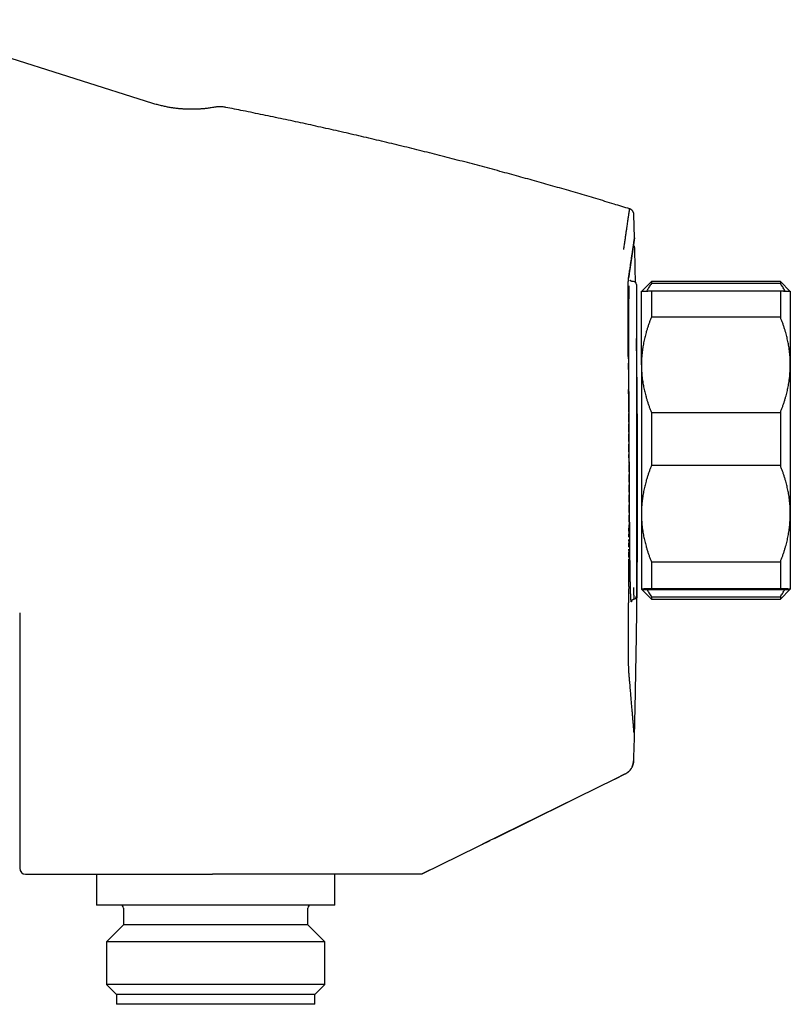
# Model space of a CAD drawing. Header units: millimetres. Extents: x 8 to 749, y 12 to 447.
# Tile 3 of 29: x 131 to 209, y 337 to 436. Entities that reach past the tile are written whole.
import ezdxf

# ---------------------------------------------------------------- set-up
doc = ezdxf.new("R2010")
doc.units = ezdxf.units.MM

msp = doc.modelspace()

# ---------------------------------------------------------------- linework, layer by layer
at = {"color": 7, "linetype": 'Continuous', "lineweight": 30}
for p, q in [((144.612, 428.036), (117.89, 436.462)), ((193.153, 414.504), (193.091, 416.854)), ((193.182, 413.43), (193.182, 413.43)), ((193.024, 410.097), (192.932, 410.097)), ((193.356, 409.797), (193.356, 378.397)), ((194.856, 410.097), (193.857, 409.098)), ((207.856, 410.097), (194.856, 410.097)), ((194.856, 410.097), (194.856, 409.892)), ((207.856, 409.892), (194.856, 409.892)), ((208.856, 409.098), (207.856, 410.097)), ((207.856, 410.097), (207.856, 409.892)), ((193.857, 409.098), (193.856, 409.097)), ((193.856, 401.701), (193.856, 409.097)), ((194.856, 409.141), (194.856, 406.501)), ((194.856, 409.141), (207.856, 409.141)), ((207.856, 409.141), (207.856, 406.501)), ((208.856, 409.097), (208.856, 409.098)), ((208.856, 409.097), (208.856, 401.701)), ((207.856, 406.501), (194.856, 406.501)), ((193.856, 401.701), (193.856, 386.702)), ((208.856, 401.701), (208.856, 386.702)), ((192.581, 396.925), (192.575, 397.858)), ((192.581, 396.925), (192.582, 396.779)), ((192.587, 395.932), (192.582, 396.779)), ((194.856, 396.902), (194.856, 391.546)), ((194.856, 396.902), (207.856, 396.902)), ((207.856, 396.902), (207.856, 391.546)), ((192.587, 395.932), (192.588, 395.754)), ((192.592, 394.931), (192.588, 395.754)), ((192.592, 394.931), (192.593, 394.748)), ((192.597, 393.968), (192.593, 394.748)), ((192.596, 393.968), (192.598, 393.699)), ((192.6, 392.95), (192.598, 393.699)), ((192.6, 392.95), (192.601, 392.678)), ((192.603, 391.931), (192.601, 392.678)), ((192.603, 391.931), (192.604, 391.657)), ((192.605, 390.912), (192.604, 391.657)), ((192.605, 390.912), (192.605, 390.638)), ((207.856, 391.546), (194.856, 391.546)), ((192.606, 389.892), (192.606, 390.638)), ((192.606, 389.892), (192.606, 389.618)), ((192.607, 388.872), (192.606, 389.618)), ((192.607, 388.871), (192.607, 388.599)), ((192.606, 387.851), (192.607, 388.599)), ((192.606, 387.851), (192.606, 387.58)), ((192.605, 386.829), (192.604, 386.552)), ((192.605, 386.829), (192.606, 387.58)), ((192.603, 385.889), (192.602, 385.597)), ((192.603, 385.889), (192.604, 386.553)), ((193.856, 386.702), (193.856, 379.098)), ((208.856, 386.702), (208.856, 379.098)), ((192.6, 384.928), (192.599, 384.648)), ((192.6, 384.928), (192.602, 385.597)), ((192.596, 383.963), (192.595, 383.73)), ((192.596, 383.963), (192.597, 384.116)), ((192.598, 384.349), (192.599, 384.648)), ((192.588, 382.282), (192.591, 382.835)), ((192.592, 383.006), (192.591, 382.834)), ((192.592, 383.006), (192.593, 383.144)), ((192.594, 383.338), (192.595, 383.73)), ((194.856, 381.858), (207.856, 381.858)), ((194.856, 381.858), (194.856, 379.142)), ((207.856, 381.858), (207.856, 379.142)), ((193.856, 379.098), (193.856, 379.097)), ((193.856, 379.097), (193.857, 379.097)), ((193.857, 379.097), (194.856, 378.097)), ((207.856, 379.142), (194.856, 379.142)), ((194.856, 379.053), (207.856, 379.053)), ((207.856, 378.097), (208.856, 379.097)), ((208.856, 379.098), (208.856, 379.097)), ((208.856, 379.097), (208.856, 379.097)), ((194.856, 378.345), (207.856, 378.345)), ((194.856, 378.345), (194.856, 378.097)), ((194.856, 378.097), (207.856, 378.097)), ((207.856, 378.345), (207.856, 378.097)), ((131.206, 376.719), (131.206, 350.987)), ((193.11, 364.659), (193.11, 364.656)), ((193.053, 361.794), (193.053, 361.797)), ((192.224, 360.494), (192.219, 360.491)), ((191.168, 359.974), (177.854, 353.419)), ((179.042, 354.004), (186.522, 357.687)), ((171.819, 350.448), (177.355, 353.174)), ((177.355, 353.174), (177.854, 353.419)), ((177.626, 353.307), (177.628, 353.307)), ((177.628, 353.307), (177.641, 353.315)), ((177.628, 353.307), (177.628, 353.307)), ((177.64, 353.314), (178.615, 353.794)), ((177.848, 353.416), (177.864, 353.424)), ((138.956, 350.387), (138.956, 347.287)), ((171.554, 350.387), (150.622, 350.387)), ((162.956, 347.287), (162.956, 350.387)), ((171.811, 350.445), (171.819, 350.448)), ((172.507, 350.787), (171.819, 350.448)), ((171.819, 350.448), (171.819, 350.448)), ((147.156, 347.287), (138.956, 347.287)), ((162.956, 347.287), (147.156, 347.287)), ((141.656, 346.987), (141.656, 345.287)), ((160.256, 345.287), (160.256, 346.987)), ((141.656, 345.287), (139.956, 343.587)), ((148.011, 345.287), (141.656, 345.287)), ((160.256, 345.287), (148.011, 345.287)), ((161.956, 343.587), (160.256, 345.287)), ((139.956, 343.587), (139.956, 339.287)), ((147.473, 343.587), (139.956, 343.587)), ((161.956, 343.587), (147.473, 343.587)), ((161.956, 339.287), (161.956, 343.587)), ((139.956, 339.287), (140.956, 338.287)), ((147.473, 339.287), (139.956, 339.287)), ((161.956, 339.287), (147.473, 339.287)), ((160.956, 338.287), (161.956, 339.287)), ((140.956, 338.287), (140.956, 337.287)), ((147.789, 338.287), (140.956, 338.287)), ((160.956, 338.287), (147.789, 338.287)), ((160.956, 337.287), (160.956, 338.287)), ((147.789, 337.287), (140.956, 337.287)), ((160.956, 337.287), (147.789, 337.287))]:
    msp.add_line(p, q, dxfattribs=at)
for centre, radius, start, end in [((193.056, 409.797), 0.3, 360, 90), ((193.056, 378.397), 0.3, 278.11841, 0), ((131.806, 350.987), 0.6, 180, 270), ((141.356, 346.987), 0.3, 0, 90), ((160.556, 346.987), 0.3, 90, 180)]:
    msp.add_arc(centre, radius, start, end, dxfattribs=at)
for points, knots in [([(150.839, 427.643), (150.766, 427.63), (150.622, 427.605), (150.41, 427.572), (150.206, 427.544), (150.009, 427.52), (149.82, 427.499), (149.642, 427.483), (149.476, 427.47), (149.32, 427.459), (149.171, 427.451), (149.03, 427.444), (148.896, 427.44), (148.77, 427.437), (148.651, 427.435), (148.54, 427.435), (148.436, 427.435), (148.34, 427.436), (148.253, 427.437), (148.17, 427.439), (148.087, 427.442), (147.997, 427.445), (147.896, 427.45), (147.784, 427.455), (147.663, 427.463), (147.535, 427.472), (147.397, 427.483), (147.255, 427.496), (147.107, 427.512), (146.955, 427.529), (146.795, 427.549), (146.628, 427.573), (146.454, 427.6), (146.273, 427.63), (146.086, 427.664), (145.891, 427.703), (145.69, 427.746), (145.484, 427.794), (145.273, 427.846), (145.057, 427.904), (144.836, 427.967), (144.687, 428.013), (144.612, 428.036)], [0, 0, 0, 0, 0.0353095, 0.0693465, 0.1020994, 0.1335576, 0.1637119, 0.1925541, 0.21854, 0.2433477, 0.2669728, 0.2894111, 0.3106592, 0.3307143, 0.3495739, 0.3672358, 0.3836984, 0.3989603, 0.4127798, 0.4254443, 0.438261, 0.4522462, 0.4686607, 0.4864375, 0.5055761, 0.5260757, 0.5479352, 0.5711529, 0.5942859, 0.6186222, 0.644159, 0.6708928, 0.6988197, 0.7279348, 0.7582327, 0.7897069, 0.8223502, 0.8561544, 0.8904758, 0.925898, 0.9624101, 1, 1, 1, 1]), ([(151.952, 427.635), (151.901, 427.644), (151.799, 427.662), (151.647, 427.68), (151.5, 427.689), (151.358, 427.692), (151.222, 427.688), (151.093, 427.679), (150.971, 427.664), (150.887, 427.652), (150.844, 427.644), (150.838, 427.643)], [0, 0, 0, 0, 0.140514, 0.276825, 0.408509, 0.535179, 0.656488, 0.772129, 0.881831, 0.985364, 1, 1, 1, 1]), ([(192.673, 417.406), (192.146, 417.567), (191.012, 417.916), (189.267, 418.439), (187.44, 418.98), (185.61, 419.511), (183.778, 420.033), (181.944, 420.547), (180.046, 421.068), (178.085, 421.597), (176.06, 422.132), (174.032, 422.656), (172.001, 423.169), (169.967, 423.671), (167.932, 424.163), (165.893, 424.645), (163.852, 425.115), (161.809, 425.575), (159.775, 426.022), (157.751, 426.455), (155.737, 426.875), (153.804, 427.269), (152.541, 427.518), (151.95, 427.634)], [0, 0, 0, 0, 0.039371, 0.084732, 0.130089, 0.175441, 0.220788, 0.266132, 0.311472, 0.361342, 0.411209, 0.461074, 0.510936, 0.560797, 0.610657, 0.660517, 0.710376, 0.760236, 0.810098, 0.859071, 0.908046, 0.957023, 1, 1, 1, 1]), ([(192.07, 413.315), (192.093, 413.472), (192.14, 413.786), (192.204, 414.222), (192.264, 414.632), (192.32, 415.013), (192.372, 415.366), (192.419, 415.685), (192.462, 415.971), (192.499, 416.227), (192.533, 416.458), (192.564, 416.664), (192.59, 416.845), (192.613, 417.001), (192.633, 417.132), (192.648, 417.238), (192.66, 417.319), (192.668, 417.375), (192.673, 417.406), (192.673, 417.407), (192.673, 417.408)], [0, 0, 0, 0, 0.0585354, 0.1170711, 0.1756073, 0.234144, 0.292681, 0.3512183, 0.4064111, 0.4616041, 0.5167975, 0.5719911, 0.6271849, 0.682379, 0.7375732, 0.7927677, 0.8479623, 0.903157, 0.9573662, 1, 1, 1, 1]), ([(193.098, 416.852), (193.097, 416.871), (193.094, 416.908), (193.084, 416.96), (193.071, 417.007), (193.055, 417.048), (193.039, 417.084), (193.024, 417.113), (193.009, 417.138), (192.993, 417.162), (192.975, 417.188), (192.951, 417.218), (192.921, 417.251), (192.885, 417.285), (192.842, 417.32), (192.792, 417.353), (192.736, 417.385), (192.695, 417.401), (192.674, 417.41)], [0, 0, 0, 0, 0.077476, 0.149899, 0.216389, 0.276203, 0.328752, 0.373599, 0.410451, 0.445943, 0.489317, 0.540654, 0.599892, 0.666826, 0.741065, 0.821978, 0.908673, 1, 1, 1, 1]), ([(192.555, 410.398), (192.556, 410.406), (192.558, 410.42), (192.561, 410.441), (192.564, 410.46), (192.567, 410.479), (192.57, 410.497), (192.572, 410.514), (192.575, 410.531), (192.577, 410.547), (192.579, 410.563), (192.581, 410.577), (192.583, 410.59), (192.585, 410.602), (192.587, 410.612), (192.588, 410.621), (192.589, 410.63), (192.59, 410.638), (192.592, 410.647), (192.594, 410.666), (192.599, 410.693), (192.604, 410.729), (192.609, 410.762), (192.614, 410.795), (192.619, 410.828), (192.629, 410.9), (192.645, 411.008), (192.672, 411.187), (192.703, 411.398), (192.737, 411.627), (192.768, 411.84), (192.797, 412.036), (192.825, 412.225), (192.854, 412.418), (192.883, 412.613), (192.912, 412.808), (192.939, 412.993), (192.965, 413.166), (192.989, 413.329), (193.011, 413.48), (193.032, 413.618), (193.05, 413.746), (193.068, 413.863), (193.084, 413.97), (193.098, 414.067), (193.111, 414.153), (193.122, 414.226), (193.131, 414.287), (193.138, 414.337), (193.144, 414.38), (193.15, 414.414), (193.154, 414.441), (193.156, 414.454), (193.156, 414.461), (193.157, 414.462), (193.157, 414.464), (193.157, 414.466), (193.157, 414.467), (193.158, 414.468), (193.158, 414.469), (193.158, 414.47), (193.158, 414.47), (193.158, 414.47)], [0, 0, 0, 0, 0.002716, 0.005321, 0.007815, 0.010197, 0.012468, 0.014627, 0.016676, 0.0188, 0.020789, 0.022644, 0.024364, 0.025949, 0.027167, 0.028292, 0.02937, 0.030454, 0.031542, 0.032635, 0.037853, 0.042168, 0.046538, 0.050914, 0.055289, 0.059665, 0.079198, 0.098732, 0.133613, 0.168495, 0.199639, 0.230783, 0.261927, 0.293071, 0.330147, 0.367223, 0.404299, 0.441376, 0.478452, 0.515528, 0.551641, 0.587754, 0.623868, 0.659981, 0.696094, 0.732207, 0.76832, 0.799919, 0.831518, 0.863117, 0.894716, 0.926316, 0.957915, 0.962429, 0.966943, 0.971457, 0.975971, 0.980485, 0.985013, 0.989618, 0.995099, 1, 1, 1, 1]), ([(193.16, 414.504), (193.16, 414.504), (193.16, 414.504), (193.16, 414.504), (193.16, 414.504), (193.16, 414.504), (193.159, 414.503), (193.159, 414.502), (193.159, 414.501), (193.159, 414.499), (193.158, 414.496), (193.158, 414.493), (193.157, 414.489), (193.157, 414.484), (193.156, 414.478), (193.155, 414.472), (193.154, 414.464), (193.152, 414.454), (193.151, 414.444), (193.149, 414.432), (193.147, 414.418), (193.144, 414.403), (193.142, 414.385), (193.139, 414.365), (193.136, 414.343), (193.132, 414.319), (193.128, 414.292), (193.124, 414.262), (193.119, 414.229), (193.113, 414.193), (193.108, 414.154), (193.101, 414.111), (193.094, 414.064), (193.087, 414.014), (193.079, 413.959), (193.07, 413.899), (193.06, 413.834), (193.05, 413.764), (193.04, 413.697), (193.031, 413.635), (193.023, 413.581), (193.017, 413.543), (193.014, 413.521), (193.013, 413.514), (193.012, 413.507), (193.011, 413.5), (193.01, 413.493), (193.004, 413.456), (192.994, 413.388), (192.979, 413.286), (192.964, 413.181), (192.948, 413.075), (192.932, 412.967), (192.916, 412.858), (192.9, 412.749), (192.883, 412.638), (192.867, 412.527), (192.85, 412.413), (192.833, 412.299), (192.816, 412.184), (192.799, 412.069), (192.782, 411.955), (192.765, 411.841), (192.749, 411.727), (192.732, 411.615), (192.715, 411.503), (192.699, 411.392), (192.683, 411.283), (192.667, 411.176), (192.651, 411.07), (192.635, 410.962), (192.619, 410.854), (192.603, 410.744), (192.587, 410.638), (192.572, 410.534), (192.562, 410.465), (192.557, 410.432)], [0, 0, 0, 0, 0.000158, 0.00069, 0.005441, 0.010725, 0.016541, 0.02289, 0.02977, 0.037046, 0.044834, 0.053137, 0.061952, 0.070878, 0.080275, 0.090142, 0.100481, 0.111291, 0.122366, 0.133896, 0.14588, 0.158318, 0.171479, 0.185112, 0.199219, 0.213799, 0.228852, 0.244377, 0.260376, 0.276848, 0.293793, 0.311212, 0.329103, 0.347467, 0.366304, 0.385615, 0.405932, 0.426748, 0.448063, 0.462404, 0.476962, 0.489952, 0.491666, 0.493382, 0.495102, 0.496824, 0.498549, 0.500277, 0.524147, 0.547557, 0.570507, 0.592997, 0.615027, 0.636216, 0.656961, 0.677262, 0.69712, 0.716926, 0.736269, 0.755151, 0.773571, 0.791528, 0.809024, 0.826058, 0.842629, 0.858739, 0.874387, 0.889573, 0.904296, 0.918558, 0.932358, 0.947004, 0.961092, 0.97462, 0.98759, 1, 1, 1, 1]), ([(193.182, 413.434), (193.182, 413.442), (193.181, 413.457), (193.179, 413.48), (193.176, 413.502), (193.172, 413.523), (193.168, 413.543), (193.159, 413.573), (193.145, 413.613), (193.126, 413.654), (193.107, 413.686), (193.089, 413.712), (193.071, 413.737), (193.057, 413.752), (193.052, 413.757)], [0, 0, 0, 0, 0.096422, 0.182261, 0.257834, 0.323642, 0.380476, 0.4321, 0.577706, 0.709727, 0.773901, 0.851571, 0.944397, 1, 1, 1, 1]), ([(193.053, 413.756), (193.055, 413.772), (193.063, 413.823), (193.074, 413.902), (193.088, 413.992), (193.1, 414.074), (193.111, 414.147), (193.12, 414.214), (193.129, 414.273), (193.137, 414.324), (193.143, 414.368), (193.148, 414.404), (193.152, 414.432), (193.155, 414.452), (193.157, 414.461), (193.157, 414.466), (193.158, 414.468), (193.158, 414.469), (193.158, 414.47), (193.158, 414.471), (193.158, 414.472), (193.158, 414.473), (193.158, 414.473), (193.159, 414.474), (193.159, 414.476), (193.159, 414.479), (193.159, 414.483), (193.16, 414.487), (193.16, 414.492), (193.16, 414.498), (193.16, 414.502), (193.16, 414.504)], [0, 0, 0, 0, 0.032271, 0.106064, 0.179857, 0.252332, 0.324807, 0.397282, 0.469757, 0.542232, 0.614707, 0.687183, 0.759658, 0.823436, 0.887214, 0.898439, 0.909664, 0.9209, 0.932307, 0.943938, 0.948259, 0.95261, 0.956999, 0.961599, 0.96649, 0.971671, 0.976821, 0.982229, 0.987894, 0.993818, 1, 1, 1, 1]), ([(193.255, 410.02), (193.248, 410.4), (193.225, 411.537), (193.198, 412.674), (193.179, 413.43)], [0, 0, 0, 0, 0.33471, 1, 1, 1, 1]), ([(192.529, 403.201), (192.529, 403.302), (192.527, 403.506), (192.525, 403.807), (192.523, 404.105), (192.521, 404.405), (192.519, 404.707), (192.517, 405.01), (192.515, 405.308), (192.514, 405.601), (192.513, 405.888), (192.511, 406.164), (192.511, 406.429), (192.51, 406.683), (192.509, 406.931), (192.509, 407.173), (192.509, 407.402), (192.509, 407.617), (192.509, 407.818), (192.509, 408.013), (192.509, 408.202), (192.51, 408.384), (192.511, 408.559), (192.512, 408.733), (192.513, 408.904), (192.515, 409.072), (192.516, 409.232), (192.518, 409.382), (192.52, 409.519), (192.523, 409.643), (192.525, 409.755), (192.527, 409.86), (192.53, 409.956), (192.533, 410.044), (192.536, 410.123), (192.539, 410.181), (192.541, 410.224), (192.542, 410.253), (192.544, 410.28), (192.546, 410.304), (192.547, 410.326), (192.549, 410.344), (192.55, 410.359), (192.552, 410.371), (192.553, 410.382), (192.554, 410.391), (192.555, 410.396), (192.555, 410.398)], [0, 0, 0, 0, 0.02672, 0.053547, 0.080361, 0.107169, 0.135599, 0.164032, 0.192472, 0.220923, 0.24939, 0.277878, 0.304761, 0.331673, 0.35862, 0.385609, 0.41264, 0.437196, 0.461724, 0.486227, 0.510704, 0.535157, 0.559587, 0.583993, 0.610813, 0.637607, 0.664375, 0.691119, 0.717843, 0.742125, 0.7664, 0.790671, 0.814943, 0.839188, 0.863284, 0.887088, 0.899148, 0.911074, 0.922847, 0.934445, 0.945732, 0.956446, 0.965914, 0.974876, 0.98346, 0.991792, 1, 1, 1, 1]), ([(192.756, 378.999), (192.755, 379.05), (192.752, 379.152), (192.748, 379.316), (192.743, 379.489), (192.739, 379.672), (192.735, 379.863), (192.732, 380.063), (192.728, 380.266), (192.724, 380.47), (192.721, 380.674), (192.718, 380.885), (192.715, 381.103), (192.712, 381.328), (192.709, 381.566), (192.705, 381.818), (192.702, 382.085), (192.699, 382.358), (192.696, 382.638), (192.693, 382.924), (192.69, 383.218), (192.688, 383.511), (192.685, 383.801), (192.683, 384.087), (192.68, 384.378), (192.678, 384.673), (192.676, 384.973), (192.673, 385.286), (192.671, 385.614), (192.669, 385.956), (192.666, 386.305), (192.664, 386.659), (192.662, 387.019), (192.659, 387.384), (192.657, 387.742), (192.655, 388.091), (192.653, 388.433), (192.651, 388.779), (192.649, 389.128), (192.647, 389.481), (192.645, 389.848), (192.643, 390.227), (192.641, 390.617), (192.639, 391.009), (192.637, 391.403), (192.635, 391.797), (192.633, 392.194), (192.631, 392.581), (192.629, 392.957), (192.627, 393.323), (192.625, 393.687), (192.623, 394.051), (192.622, 394.414), (192.62, 394.787), (192.618, 395.171), (192.616, 395.566), (192.614, 395.961), (192.613, 396.357), (192.611, 396.753), (192.609, 397.148), (192.608, 397.53), (192.606, 397.899), (192.605, 398.254), (192.603, 398.608), (192.602, 398.96), (192.601, 399.311), (192.599, 399.67), (192.598, 400.036), (192.597, 400.409), (192.596, 400.778), (192.594, 401.141), (192.593, 401.501), (192.592, 401.856), (192.591, 402.198), (192.59, 402.525), (192.59, 402.838), (192.589, 403.145), (192.589, 403.446), (192.588, 403.741), (192.588, 404.04), (192.587, 404.343), (192.587, 404.648), (192.587, 404.947), (192.587, 405.241), (192.588, 405.528), (192.588, 405.809), (192.588, 406.076), (192.589, 406.328), (192.59, 406.567), (192.591, 406.799), (192.591, 407.025), (192.593, 407.245), (192.594, 407.466), (192.595, 407.686), (192.597, 407.904), (192.599, 408.113), (192.601, 408.314), (192.603, 408.506), (192.605, 408.69), (192.608, 408.86), (192.61, 409.018), (192.613, 409.163), (192.616, 409.301), (192.619, 409.429), (192.622, 409.55), (192.624, 409.624), (192.625, 409.661)], [0, 0, 0, 0, 0.009976, 0.019954, 0.02994, 0.03994, 0.049961, 0.060008, 0.070017, 0.079169, 0.088318, 0.097469, 0.106626, 0.115793, 0.124976, 0.13499, 0.144984, 0.154966, 0.16494, 0.174912, 0.184888, 0.194914, 0.204095, 0.213255, 0.222397, 0.231527, 0.240649, 0.249768, 0.259686, 0.269625, 0.279593, 0.289596, 0.299642, 0.30974, 0.319746, 0.328885, 0.338035, 0.347205, 0.356401, 0.365631, 0.374902, 0.384949, 0.394973, 0.404981, 0.414975, 0.424961, 0.434941, 0.444967, 0.454143, 0.46329, 0.47241, 0.481507, 0.490582, 0.49964, 0.509506, 0.519403, 0.529336, 0.53931, 0.549328, 0.559394, 0.569421, 0.578592, 0.587767, 0.596949, 0.606144, 0.615356, 0.624591, 0.634681, 0.644739, 0.654771, 0.664785, 0.674787, 0.684783, 0.694856, 0.70407, 0.713242, 0.722377, 0.731481, 0.740558, 0.749615, 0.759518, 0.769434, 0.77937, 0.789333, 0.799328, 0.809362, 0.819377, 0.828541, 0.837706, 0.846877, 0.856059, 0.865255, 0.87447, 0.884544, 0.894596, 0.904634, 0.914663, 0.924689, 0.934717, 0.944819, 0.954069, 0.963292, 0.972492, 0.981673, 0.990841, 1, 1, 1, 1]), ([(192.941, 410.096), (192.931, 410.096), (192.912, 410.097), (192.886, 410.101), (192.866, 410.105), (192.852, 410.11), (192.843, 410.113), (192.838, 410.115), (192.835, 410.116), (192.832, 410.118), (192.829, 410.119), (192.826, 410.12), (192.818, 410.124), (192.807, 410.13), (192.794, 410.138), (192.786, 410.144), (192.78, 410.148), (192.774, 410.153), (192.768, 410.158), (192.762, 410.164), (192.756, 410.17), (192.751, 410.177), (192.746, 410.183), (192.742, 410.188), (192.739, 410.192), (192.737, 410.196), (192.735, 410.199), (192.734, 410.201), (192.732, 410.203), (192.731, 410.206), (192.729, 410.21), (192.727, 410.214), (192.725, 410.218), (192.723, 410.223), (192.721, 410.229), (192.72, 410.235), (192.719, 410.239), (192.719, 410.241)], [0, 0, 0, 0, 0.032213, 0.060374, 0.083258, 0.098035, 0.109098, 0.116506, 0.122649, 0.128796, 0.134948, 0.141105, 0.147266, 0.186106, 0.22099, 0.256114, 0.283343, 0.312912, 0.344827, 0.37909, 0.415705, 0.454143, 0.4897, 0.520671, 0.547801, 0.571087, 0.590527, 0.608845, 0.631645, 0.659098, 0.691207, 0.729844, 0.7736, 0.822484, 0.876504, 0.935672, 1, 1, 1, 1]), ([(192.942, 410.096), (192.94, 410.096), (192.937, 410.097), (192.934, 410.097), (192.932, 410.097)], [0, 0, 0, 0, 0.372637, 1, 1, 1, 1]), ([(194.856, 409.892), (194.816, 409.834), (194.735, 409.719), (194.622, 409.543), (194.516, 409.367), (194.437, 409.229), (194.397, 409.149), (194.386, 409.129)], [0, 0, 0, 0, 0.2303968, 0.4608576, 0.6913314, 0.9217762, 1, 1, 1, 1]), ([(208.326, 409.129), (208.318, 409.146), (208.278, 409.223), (208.201, 409.359), (208.093, 409.538), (207.979, 409.716), (207.897, 409.834), (207.856, 409.892)], [0, 0, 0, 0, 0.065236, 0.298928, 0.53265, 0.766358, 1, 1, 1, 1]), ([(193.856, 409.097), (193.856, 409.097), (193.857, 409.099), (193.865, 409.101), (193.882, 409.104), (193.908, 409.107), (193.942, 409.11), (193.982, 409.112), (194.027, 409.115), (194.075, 409.117), (194.128, 409.12), (194.186, 409.122), (194.249, 409.125), (194.323, 409.127), (194.41, 409.13), (194.511, 409.133), (194.619, 409.136), (194.733, 409.139), (194.815, 409.14), (194.856, 409.141)], [0, 0, 0, 0, 0.031424, 0.094899, 0.158401, 0.221913, 0.285416, 0.348893, 0.402256, 0.455625, 0.508989, 0.561409, 0.613834, 0.666254, 0.732989, 0.799742, 0.866504, 0.933261, 1, 1, 1, 1]), ([(207.856, 409.141), (207.895, 409.141), (207.973, 409.139), (208.083, 409.136), (208.187, 409.133), (208.284, 409.13), (208.37, 409.128), (208.445, 409.125), (208.51, 409.123), (208.57, 409.12), (208.624, 409.118), (208.673, 409.116), (208.72, 409.113), (208.763, 409.11), (208.801, 409.107), (208.829, 409.104), (208.847, 409.101), (208.855, 409.099), (208.855, 409.098), (208.855, 409.098)], [0, 0, 0, 0, 0.065004, 0.130024, 0.195048, 0.260064, 0.325065, 0.379552, 0.434044, 0.488531, 0.542453, 0.596378, 0.650299, 0.718129, 0.785989, 0.853859, 0.921717, 0.989544, 1, 1, 1, 1]), ([(194.856, 406.501), (194.816, 406.399), (194.735, 406.196), (194.623, 405.89), (194.516, 405.582), (194.416, 405.272), (194.329, 404.977), (194.253, 404.698), (194.187, 404.434), (194.126, 404.171), (194.072, 403.907), (194.024, 403.644), (193.977, 403.357), (193.935, 403.046), (193.9, 402.71), (193.875, 402.374), (193.859, 402.038), (193.857, 401.813), (193.856, 401.701)], [0, 0, 0, 0, 0.065617, 0.131252, 0.19689, 0.262521, 0.328134, 0.383158, 0.438187, 0.493212, 0.547625, 0.602042, 0.656455, 0.725142, 0.793864, 0.862595, 0.931314, 1, 1, 1, 1]), ([(208.856, 401.701), (208.856, 401.757), (208.855, 401.916), (208.847, 402.178), (208.83, 402.488), (208.804, 402.798), (208.769, 403.107), (208.729, 403.398), (208.684, 403.673), (208.636, 403.93), (208.583, 404.186), (208.525, 404.438), (208.462, 404.689), (208.388, 404.961), (208.301, 405.254), (208.201, 405.569), (208.093, 405.881), (207.979, 406.192), (207.897, 406.398), (207.856, 406.501)], [0, 0, 0, 0, 0.034083, 0.097391, 0.160725, 0.224069, 0.287405, 0.350714, 0.403934, 0.457159, 0.510379, 0.562664, 0.614953, 0.667239, 0.733776, 0.800332, 0.866897, 0.933458, 1, 1, 1, 1]), ([(193.087, 361.818), (193.111, 362.693), (193.161, 364.549), (193.227, 367.385), (193.288, 370.328), (193.34, 373.271), (193.383, 376.196), (193.417, 379.104), (193.443, 381.995), (193.46, 384.885), (193.469, 387.793), (193.47, 390.718), (193.462, 393.661), (193.445, 396.604), (193.419, 399.547), (193.39, 402.134), (193.366, 403.74), (193.356, 404.364)], [0, 0, 0, 0, 0.061726, 0.130892, 0.200061, 0.269231, 0.338403, 0.406339, 0.474274, 0.542204, 0.610128, 0.679286, 0.74845, 0.817621, 0.886792, 0.955964, 1, 1, 1, 1]), ([(192.532, 402.898), (192.531, 402.999), (192.53, 403.101), (192.529, 403.201), (192.529, 403.201)], [0, 0, 0, 0, 0.995357, 1, 1, 1, 1]), ([(192.534, 402.572), (192.534, 402.679), (192.533, 402.788), (192.532, 402.896), (192.532, 402.898)], [0, 0, 0, 0, 0.980261, 1, 1, 1, 1]), ([(192.537, 402.3), (192.536, 402.388), (192.535, 402.479), (192.534, 402.569), (192.534, 402.572)], [0, 0, 0, 0, 0.961248, 1, 1, 1, 1]), ([(192.537, 402.301), (192.537, 402.246), (192.538, 402.105), (192.54, 401.963), (192.54, 401.877)], [0, 0, 0, 0, 0.391425, 1, 1, 1, 1]), ([(192.546, 401.221), (192.545, 401.334), (192.543, 401.553), (192.541, 401.771), (192.54, 401.876)], [0, 0, 0, 0, 0.514447, 1, 1, 1, 1]), ([(193.856, 401.701), (193.856, 401.646), (193.857, 401.487), (193.865, 401.224), (193.883, 400.914), (193.909, 400.605), (193.943, 400.296), (193.984, 400.004), (194.029, 399.73), (194.077, 399.472), (194.13, 399.217), (194.188, 398.964), (194.251, 398.714), (194.324, 398.442), (194.411, 398.148), (194.512, 397.834), (194.619, 397.521), (194.734, 397.21), (194.815, 397.005), (194.856, 396.902)], [0, 0, 0, 0, 0.034083, 0.097391, 0.160725, 0.224069, 0.287405, 0.350714, 0.403934, 0.457159, 0.510379, 0.562664, 0.614953, 0.667239, 0.733776, 0.800332, 0.866897, 0.933458, 1, 1, 1, 1]), ([(207.856, 396.902), (207.896, 397.003), (207.977, 397.206), (208.09, 397.513), (208.196, 397.821), (208.296, 398.131), (208.383, 398.425), (208.46, 398.705), (208.526, 398.968), (208.586, 399.232), (208.64, 399.495), (208.689, 399.759), (208.735, 400.046), (208.777, 400.357), (208.812, 400.692), (208.837, 401.028), (208.853, 401.365), (208.855, 401.589), (208.856, 401.701)], [0, 0, 0, 0, 0.065617, 0.131252, 0.19689, 0.262521, 0.328134, 0.383158, 0.438187, 0.493212, 0.547625, 0.602042, 0.656455, 0.725142, 0.793864, 0.862595, 0.931314, 1, 1, 1, 1]), ([(192.546, 401.222), (192.546, 401.214), (192.548, 401.101), (192.549, 400.987), (192.55, 400.882)], [0, 0, 0, 0, 0.070009, 1, 1, 1, 1]), ([(192.575, 397.858), (192.575, 397.864), (192.572, 398.205), (192.569, 398.655), (192.565, 399.098), (192.564, 399.208)], [0, 0, 0, 0, 0.0142961, 0.7559418, 1, 1, 1, 1]), ([(194.856, 391.546), (194.816, 391.443), (194.735, 391.239), (194.623, 390.929), (194.516, 390.618), (194.416, 390.306), (194.329, 390.008), (194.253, 389.726), (194.187, 389.46), (194.126, 389.194), (194.072, 388.928), (194.024, 388.663), (193.977, 388.373), (193.935, 388.059), (193.9, 387.72), (193.875, 387.381), (193.859, 387.041), (193.857, 386.815), (193.856, 386.702)], [0, 0, 0, 0, 0.0656167, 0.1312516, 0.1968903, 0.2625206, 0.3281335, 0.3831583, 0.4381873, 0.4932116, 0.5476246, 0.6020424, 0.656455, 0.7251424, 0.7938638, 0.8625954, 0.9313145, 1, 1, 1, 1]), ([(208.856, 386.702), (208.856, 386.758), (208.855, 386.918), (208.847, 387.183), (208.83, 387.496), (208.804, 387.809), (208.769, 388.12), (208.729, 388.415), (208.684, 388.692), (208.636, 388.952), (208.583, 389.209), (208.525, 389.464), (208.462, 389.717), (208.388, 389.992), (208.301, 390.288), (208.201, 390.605), (208.093, 390.921), (207.979, 391.234), (207.897, 391.442), (207.856, 391.546)], [0, 0, 0, 0, 0.034083, 0.097391, 0.160725, 0.224069, 0.287405, 0.350714, 0.403934, 0.457159, 0.510379, 0.562664, 0.614953, 0.667239, 0.733776, 0.800332, 0.866897, 0.933458, 1, 1, 1, 1]), ([(193.856, 386.702), (193.856, 386.646), (193.857, 386.485), (193.865, 386.22), (193.883, 385.907), (193.909, 385.595), (193.943, 385.283), (193.984, 384.989), (194.029, 384.712), (194.077, 384.452), (194.13, 384.194), (194.188, 383.939), (194.251, 383.686), (194.324, 383.412), (194.411, 383.116), (194.512, 382.798), (194.619, 382.483), (194.734, 382.169), (194.815, 381.962), (194.856, 381.858)], [0, 0, 0, 0, 0.034083, 0.097391, 0.160725, 0.224069, 0.287405, 0.350714, 0.403934, 0.457159, 0.510379, 0.562664, 0.614953, 0.667239, 0.733776, 0.800332, 0.866897, 0.933458, 1, 1, 1, 1]), ([(207.856, 381.858), (207.896, 381.96), (207.977, 382.165), (208.09, 382.474), (208.196, 382.785), (208.296, 383.098), (208.383, 383.395), (208.46, 383.677), (208.526, 383.943), (208.586, 384.209), (208.64, 384.475), (208.689, 384.741), (208.735, 385.031), (208.777, 385.345), (208.812, 385.683), (208.837, 386.023), (208.853, 386.362), (208.855, 386.589), (208.856, 386.702)], [0, 0, 0, 0, 0.065617, 0.131252, 0.19689, 0.262521, 0.328134, 0.383158, 0.438187, 0.493212, 0.547625, 0.602042, 0.656455, 0.725142, 0.793864, 0.862595, 0.931314, 1, 1, 1, 1]), ([(192.575, 380.191), (192.577, 380.5), (192.582, 381.117), (192.586, 381.778), (192.588, 382.13), (192.588, 382.173)], [0, 0, 0, 0, 0.46786, 0.935298, 1, 1, 1, 1]), ([(192.57, 379.377), (192.57, 379.445), (192.571, 379.614), (192.573, 379.886), (192.574, 380.089), (192.575, 380.191)], [0, 0, 0, 0, 0.252446, 0.626111, 1, 1, 1, 1]), ([(192.569, 379.376), (192.569, 379.328), (192.568, 379.173), (192.566, 378.914), (192.564, 378.599), (192.563, 378.294), (192.561, 378.002), (192.56, 377.816), (192.559, 377.726)], [0, 0, 0, 0, 0.0870431, 0.276453, 0.4657245, 0.6548731, 0.8331157, 1, 1, 1, 1]), ([(192.873, 377.981), (192.872, 377.975), (192.867, 377.928), (192.858, 377.878), (192.846, 377.835), (192.835, 377.832), (192.825, 377.854), (192.815, 377.903), (192.806, 377.979), (192.797, 378.082), (192.788, 378.211), (192.78, 378.368), (192.772, 378.551), (192.764, 378.758), (192.759, 378.919), (192.756, 378.999)], [0, 0, 0, 0, 0.012659, 0.11125, 0.210397, 0.289893, 0.369046, 0.447979, 0.526821, 0.605698, 0.685576, 0.764806, 0.843525, 0.921875, 1, 1, 1, 1]), ([(193.056, 379.274), (193.058, 379.168), (193.061, 378.952), (193.067, 378.682), (193.073, 378.451), (193.08, 378.27), (193.088, 378.15), (193.094, 378.098), (193.097, 378.104), (193.098, 378.105)], [0, 0, 0, 0, 0.141968, 0.290246, 0.444831, 0.605721, 0.772915, 0.946408, 1, 1, 1, 1]), ([(194.856, 379.142), (194.817, 379.142), (194.739, 379.14), (194.629, 379.137), (194.525, 379.134), (194.428, 379.131), (194.343, 379.129), (194.268, 379.126), (194.202, 379.124), (194.142, 379.121), (194.088, 379.119), (194.039, 379.117), (193.992, 379.114), (193.949, 379.111), (193.912, 379.108), (193.884, 379.105), (193.865, 379.102), (193.857, 379.1), (193.856, 379.098), (193.856, 379.098)], [0, 0, 0, 0, 0.063626, 0.127269, 0.190915, 0.254554, 0.318177, 0.37151, 0.424847, 0.47818, 0.530958, 0.583741, 0.636519, 0.702912, 0.769334, 0.835765, 0.902186, 0.968576, 1, 1, 1, 1]), ([(193.856, 379.098), (193.857, 379.097), (193.859, 379.095), (193.873, 379.092), (193.896, 379.089), (193.928, 379.086), (193.967, 379.083), (194.011, 379.08), (194.058, 379.078), (194.111, 379.075), (194.169, 379.073), (194.233, 379.071), (194.308, 379.068), (194.396, 379.065), (194.5, 379.062), (194.611, 379.059), (194.729, 379.056), (194.814, 379.054), (194.856, 379.053)], [0, 0, 0, 0, 0.0654486, 0.1309264, 0.1964149, 0.2618945, 0.3273446, 0.3824027, 0.4374662, 0.4925247, 0.5465401, 0.60056, 0.6545758, 0.7236443, 0.7927333, 0.8618322, 0.9309269, 1, 1, 1, 1]), ([(194.42, 379.064), (194.447, 379.014), (194.507, 378.9), (194.611, 378.723), (194.729, 378.533), (194.814, 378.408), (194.856, 378.345)], [0, 0, 0, 0, 0.206697, 0.471169, 0.735626, 1, 1, 1, 1]), ([(208.856, 379.098), (208.856, 379.098), (208.855, 379.1), (208.848, 379.102), (208.831, 379.105), (208.805, 379.108), (208.77, 379.111), (208.73, 379.113), (208.685, 379.116), (208.637, 379.118), (208.584, 379.121), (208.526, 379.123), (208.463, 379.125), (208.389, 379.128), (208.303, 379.131), (208.202, 379.134), (208.094, 379.137), (207.979, 379.14), (207.897, 379.141), (207.856, 379.142)], [0, 0, 0, 0, 0.031424, 0.094899, 0.158401, 0.221913, 0.285416, 0.348893, 0.402256, 0.455625, 0.508989, 0.561409, 0.613834, 0.666254, 0.732989, 0.799742, 0.866504, 0.933261, 1, 1, 1, 1]), ([(207.856, 379.053), (207.896, 379.054), (207.977, 379.056), (208.09, 379.059), (208.196, 379.062), (208.296, 379.064), (208.383, 379.067), (208.46, 379.07), (208.526, 379.072), (208.586, 379.075), (208.64, 379.077), (208.689, 379.08), (208.735, 379.082), (208.777, 379.085), (208.812, 379.088), (208.837, 379.091), (208.853, 379.095), (208.855, 379.097), (208.856, 379.098)], [0, 0, 0, 0, 0.065617, 0.131252, 0.19689, 0.262521, 0.328134, 0.383158, 0.438187, 0.493212, 0.547625, 0.602042, 0.656455, 0.725142, 0.793864, 0.862595, 0.931314, 1, 1, 1, 1]), ([(207.856, 378.345), (207.896, 378.405), (207.977, 378.524), (208.09, 378.704), (208.196, 378.884), (208.261, 379.005), (208.293, 379.064)], [0, 0, 0, 0, 0.2511149, 0.5022996, 0.7534984, 1, 1, 1, 1]), ([(192.863, 377.909), (192.863, 377.908), (192.863, 377.908), (192.863, 377.91), (192.864, 377.912), (192.865, 377.915), (192.866, 377.919), (192.868, 377.923), (192.87, 377.928), (192.872, 377.934), (192.875, 377.939), (192.877, 377.943), (192.879, 377.948), (192.882, 377.954), (192.887, 377.962), (192.893, 377.972), (192.9, 377.982), (192.91, 377.995), (192.921, 378.008), (192.936, 378.023), (192.956, 378.04), (192.982, 378.059), (193.014, 378.077), (193.053, 378.092), (193.082, 378.097), (193.098, 378.1)], [0, 0, 0, 0, 0.017519, 0.093598, 0.177473, 0.23772, 0.297692, 0.352677, 0.402673, 0.447701, 0.487783, 0.505989, 0.526408, 0.551874, 0.58241, 0.618028, 0.658493, 0.691054, 0.725471, 0.761883, 0.801581, 0.845394, 0.893292, 0.945, 1, 1, 1, 1]), ([(192.594, 370.708), (192.593, 370.721), (192.591, 370.746), (192.588, 370.793), (192.585, 370.847), (192.582, 370.908), (192.579, 370.978), (192.576, 371.056), (192.573, 371.145), (192.57, 371.248), (192.568, 371.363), (192.565, 371.488), (192.563, 371.622), (192.56, 371.766), (192.558, 371.922), (192.556, 372.09), (192.555, 372.266), (192.553, 372.45), (192.552, 372.644), (192.551, 372.842), (192.55, 373.044), (192.549, 373.249), (192.549, 373.462), (192.548, 373.681), (192.548, 373.912), (192.548, 374.153), (192.548, 374.406), (192.548, 374.664), (192.549, 374.928), (192.549, 375.197), (192.55, 375.467), (192.551, 375.736), (192.551, 376.003), (192.552, 376.275), (192.554, 376.551), (192.555, 376.835), (192.556, 377.129), (192.558, 377.428), (192.559, 377.629), (192.559, 377.727)], [0, 0, 0, 0, 0.022167, 0.04441, 0.066841, 0.08957, 0.112709, 0.136341, 0.160412, 0.187276, 0.214415, 0.241698, 0.268991, 0.296193, 0.324956, 0.353664, 0.382356, 0.41107, 0.439839, 0.468672, 0.495911, 0.523194, 0.550515, 0.577868, 0.60525, 0.634297, 0.663289, 0.692234, 0.721144, 0.750027, 0.778889, 0.806085, 0.833267, 0.860437, 0.887598, 0.914753, 0.94356, 0.972383, 1, 1, 1, 1]), ([(193.11, 364.659), (193.11, 364.663), (193.109, 364.671), (193.108, 364.682), (193.107, 364.693), (193.106, 364.704), (193.105, 364.715), (193.105, 364.725), (193.104, 364.735), (193.103, 364.744), (193.102, 364.752), (193.102, 364.761), (193.101, 364.768), (193.1, 364.776), (193.1, 364.783), (193.099, 364.79), (193.099, 364.796), (193.098, 364.803), (193.098, 364.808), (193.097, 364.814), (193.096, 364.826), (193.095, 364.845), (193.092, 364.873), (193.09, 364.901), (193.088, 364.93), (193.083, 364.986), (193.076, 365.07), (193.065, 365.197), (193.053, 365.341), (193.04, 365.503), (193.026, 365.67), (193.012, 365.84), (192.997, 366.012), (192.982, 366.193), (192.966, 366.382), (192.949, 366.58), (192.931, 366.792), (192.912, 367.021), (192.891, 367.266), (192.869, 367.521), (192.847, 367.786), (192.823, 368.062), (192.799, 368.347), (192.773, 368.646), (192.746, 368.957), (192.718, 369.282), (192.698, 369.519), (192.685, 369.661), (192.682, 369.704), (192.678, 369.746), (192.674, 369.788), (192.671, 369.83), (192.667, 369.87), (192.664, 369.907), (192.661, 369.941), (192.658, 369.969), (192.657, 369.989), (192.656, 370.002), (192.654, 370.015), (192.653, 370.027), (192.652, 370.04), (192.651, 370.056), (192.649, 370.073), (192.648, 370.094), (192.646, 370.116), (192.644, 370.14), (192.641, 370.165), (192.639, 370.192), (192.637, 370.219), (192.634, 370.248), (192.631, 370.278), (192.629, 370.31), (192.626, 370.343), (192.623, 370.378), (192.62, 370.415), (192.616, 370.453), (192.613, 370.492), (192.609, 370.533), (192.605, 370.576), (192.602, 370.619), (192.598, 370.664), (192.595, 370.694), (192.594, 370.709)], [0, 0, 0, 0, 0.004587, 0.009014, 0.013279, 0.017385, 0.021329, 0.025113, 0.028737, 0.031917, 0.034962, 0.037873, 0.040649, 0.043289, 0.045795, 0.048166, 0.050402, 0.052503, 0.054469, 0.05631, 0.058127, 0.06679, 0.075737, 0.084844, 0.09405, 0.103258, 0.13614, 0.169023, 0.208169, 0.247316, 0.286462, 0.321414, 0.356366, 0.391318, 0.42627, 0.461222, 0.496174, 0.534304, 0.572434, 0.610564, 0.648693, 0.686823, 0.724953, 0.763083, 0.80223, 0.841376, 0.880523, 0.885346, 0.890169, 0.894992, 0.89981, 0.904543, 0.909158, 0.913122, 0.916995, 0.920777, 0.922238, 0.923685, 0.925117, 0.926536, 0.927953, 0.929461, 0.93154, 0.933797, 0.936232, 0.938845, 0.941637, 0.944608, 0.947572, 0.950694, 0.953975, 0.957415, 0.961013, 0.96477, 0.968686, 0.97276, 0.976993, 0.981384, 0.985852, 0.990472, 0.995246, 1, 1, 1, 1]), ([(193.111, 364.63), (193.111, 364.635), (193.111, 364.643), (193.111, 364.647), (193.111, 364.647)], [0, 0, 0, 0, 0.785907, 1, 1, 1, 1]), ([(192.218, 360.491), (192.249, 360.507), (192.311, 360.539), (192.399, 360.595), (192.483, 360.656), (192.558, 360.719), (192.623, 360.781), (192.679, 360.842), (192.732, 360.905), (192.781, 360.97), (192.831, 361.046), (192.881, 361.133), (192.918, 361.208), (192.94, 361.261), (192.951, 361.289), (192.962, 361.317), (192.972, 361.346), (192.982, 361.375), (192.995, 361.415), (193.01, 361.47), (193.026, 361.541), (193.039, 361.619), (193.05, 361.705), (193.052, 361.764), (193.053, 361.794)], [0, 0, 0, 0, 0.062021, 0.124427, 0.187075, 0.249819, 0.299992, 0.350064, 0.399969, 0.449641, 0.499022, 0.566114, 0.635543, 0.654096, 0.672794, 0.691634, 0.710611, 0.729723, 0.748964, 0.790383, 0.836361, 0.886751, 0.941371, 1, 1, 1, 1]), ([(192.399, 360.599), (192.406, 360.604), (192.445, 360.628), (192.512, 360.679), (192.597, 360.751), (192.674, 360.829), (192.746, 360.911), (192.81, 360.997), (192.868, 361.085), (192.919, 361.175), (192.963, 361.267), (193, 361.36), (193.031, 361.454), (193.055, 361.548), (193.073, 361.642), (193.084, 361.732), (193.086, 361.79), (193.087, 361.817)], [0, 0, 0, 0, 0.01753, 0.0954, 0.172181, 0.247894, 0.322535, 0.396087, 0.468528, 0.539834, 0.609985, 0.678972, 0.746795, 0.813468, 0.879019, 0.943492, 1, 1, 1, 1]), ([(192.218, 360.491), (192.131, 360.448), (191.958, 360.363), (191.696, 360.234), (191.432, 360.104), (191.256, 360.017), (191.168, 359.974)], [0, 0, 0, 0, 0.248886, 0.49836, 0.748654, 1, 1, 1, 1]), ([(191.168, 359.974), (191.256, 360.017), (191.431, 360.103), (191.694, 360.233), (191.957, 360.362), (192.131, 360.448), (192.219, 360.491)], [0, 0, 0, 0, 0.249813, 0.499599, 0.749585, 1, 1, 1, 1]), ([(131.806, 350.387), (131.807, 350.387), (131.809, 350.387), (131.824, 350.387), (131.849, 350.387), (131.884, 350.387), (131.923, 350.387), (131.963, 350.387), (132.002, 350.387), (132.045, 350.387), (132.092, 350.387), (132.145, 350.387), (132.21, 350.387), (132.289, 350.387), (132.384, 350.387), (132.486, 350.387), (132.597, 350.387), (132.716, 350.387), (132.843, 350.387), (132.979, 350.387), (133.098, 350.387), (133.198, 350.387), (133.274, 350.387), (133.351, 350.387), (133.431, 350.387), (133.512, 350.387), (133.612, 350.387), (133.73, 350.387), (133.869, 350.387), (134.03, 350.387), (134.213, 350.387), (134.421, 350.387), (134.637, 350.387), (134.852, 350.387), (135.063, 350.387), (135.269, 350.387), (135.481, 350.387), (135.698, 350.387), (135.921, 350.387), (136.163, 350.387), (136.424, 350.387), (136.708, 350.387), (136.998, 350.387), (137.298, 350.387), (137.607, 350.387), (137.924, 350.387), (138.248, 350.387), (138.578, 350.387), (138.912, 350.387), (139.251, 350.387), (139.593, 350.387), (139.942, 350.387), (140.263, 350.387), (140.553, 350.387), (140.812, 350.387), (141.073, 350.387), (141.336, 350.387), (141.601, 350.387), (141.869, 350.387), (142.173, 350.387), (142.514, 350.387), (142.893, 350.387), (143.277, 350.387), (143.602, 350.387), (143.865, 350.387), (144.066, 350.387), (144.267, 350.387), (144.469, 350.387), (144.672, 350.387), (144.914, 350.387), (145.196, 350.387), (145.519, 350.387), (145.832, 350.387), (146.135, 350.387), (146.427, 350.387), (146.721, 350.387), (147.014, 350.387), (147.302, 350.387), (147.635, 350.387), (148.016, 350.387), (148.448, 350.387), (148.881, 350.387), (149.314, 350.387), (149.749, 350.387), (150.185, 350.387), (150.476, 350.387), (150.622, 350.387)], [0, 0, 0, 0, 0.014666, 0.029309, 0.043936, 0.058554, 0.07317, 0.082744, 0.092323, 0.101909, 0.111504, 0.121371, 0.131537, 0.145134, 0.158715, 0.172286, 0.185854, 0.199424, 0.213002, 0.226595, 0.240209, 0.246949, 0.253683, 0.260411, 0.267134, 0.273853, 0.280568, 0.291115, 0.301658, 0.312199, 0.32632, 0.340451, 0.354598, 0.368769, 0.381052, 0.393315, 0.405562, 0.417798, 0.430027, 0.442254, 0.456668, 0.471092, 0.485533, 0.5, 0.514737, 0.529446, 0.544135, 0.558812, 0.573485, 0.587898, 0.602322, 0.616764, 0.63123, 0.641544, 0.651844, 0.662132, 0.672411, 0.682684, 0.692953, 0.70322, 0.717341, 0.731472, 0.74562, 0.75979, 0.767042, 0.774287, 0.781525, 0.788758, 0.795987, 0.803212, 0.814561, 0.825907, 0.837254, 0.847389, 0.85753, 0.867679, 0.877839, 0.887751, 0.89735, 0.912024, 0.926682, 0.941332, 0.955981, 0.970637, 0.985307, 1, 1, 1, 1])]:
    msp.add_open_spline(points, degree=3, knots=knots, dxfattribs=at)
msp.add_open_spline([(171.819, 350.448), (171.798, 350.439), (171.757, 350.42), (171.69, 350.401), (171.623, 350.389), (171.577, 350.387), (171.554, 350.387)], degree=3, dxfattribs=at)

doc.saveas('drawing.dxf')
